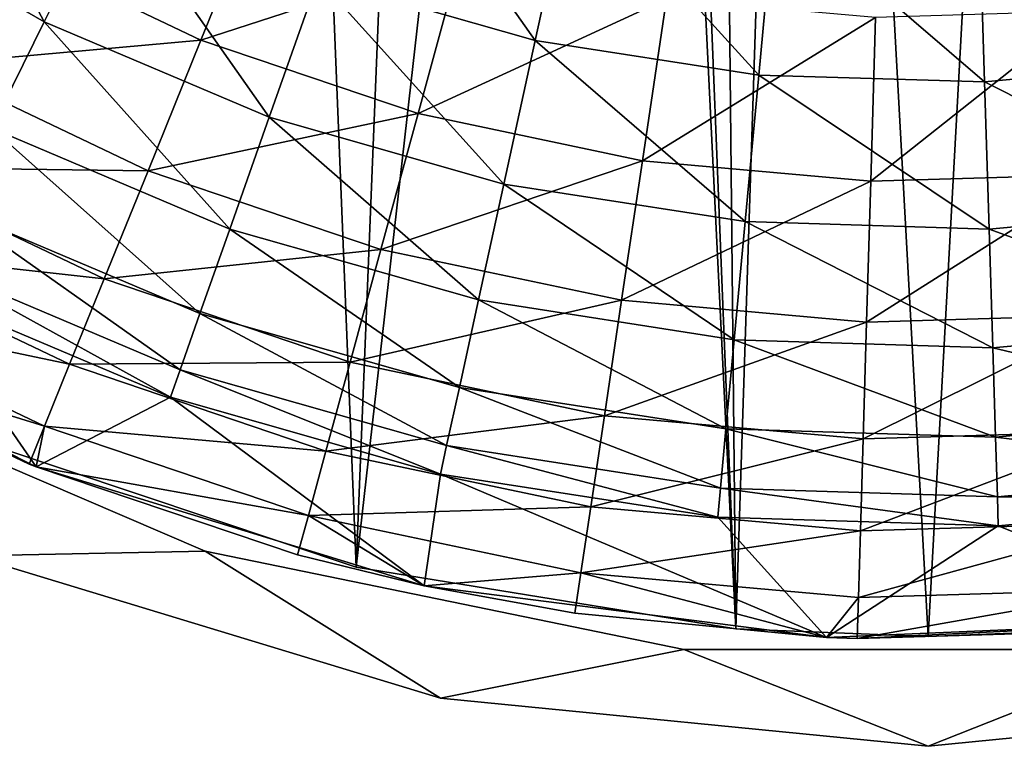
# Model space of a CAD drawing. Header units: millimetres. Extents: x 6 to 1278, y -44 to 44.
# Tile 165 of 209: x 1102 to 1120, y -44 to -32. Entities that reach past the tile are written whole.
import ezdxf

# ---------------------------------------------------------------- set-up
doc = ezdxf.new("R2010")
doc.units = ezdxf.units.MM
doc.header["$LTSCALE"] = 25.4
doc.layers.get('0').update_dxf_attribs({"true_color": 0xff5454})

# ---------------------------------------------------------------- blocks, each defined once
blk = doc.blocks.new('MORE-TONE-7816-7814.STL')
at = {"color": 250, "true_color": 0x262626}
mesh = blk.add_polyface(dxfattribs=at)
corners = [(1074.896, 8.672), (1074.896, -8.672), (1074.042, 0), (1076.038, 6.504), (1077.426, 17.01), (1075.598, -2.175), (1078.216, 14.917), (1081.534, 24.695), (1082.043, 22.719), (1087.062, 31.431), (1087.363, 29.591), (1093.797, 36.959), (1093.956, 35.252), (1101.482, 41.066), (1101.555, 39.469), (1109.821, 43.596), (1109.847, 42.071), (1118.492, 44.45), (1118.492, 42.95), (1127.164, 43.596), (1127.138, 42.071), (1135.43, 39.469), (1135.503, 41.066), (1143.028, 35.252), (1143.188, 36.959), (1149.622, 29.591), (1149.923, 31.431), (1154.942, 22.719), (1155.451, 24.695), (1158.769, 14.917), (1159.559, 17.01), (1160.947, 6.504), (1162.088, 8.672), (1161.387, -2.175), (1077.426, -17.01), (1076.913, -10.766), (1079.932, -18.915), (1081.534, -24.695), (1084.529, -26.29), (1087.062, -31.431), (1090.516, -32.589), (1093.797, -36.959), (1097.649, -37.553), (1101.482, -41.066), (1105.635, -40.98), (1109.821, -43.596), (1114.147, -42.73), (1118.492, -44.45), (1122.838, -42.73), (1127.164, -43.596), (1131.35, -40.98), (1135.503, -41.066), (1139.336, -37.553), (1143.188, -36.959), (1146.469, -32.589), (1149.923, -31.431), (1152.456, -26.29), (1155.451, -24.695), (1157.053, -18.915), (1159.559, -17.01), (1160.071, -10.766), (1162.088, -8.672), (1162.942, 0)]
mesh.append_faces([[corners[k] for k in face] for face in [(0, 1, 2), (61, 32, 62)]], dxfattribs={"vtx0": -1, "color": 250})
mesh.append_faces([[corners[k] for k in face] for face in [(3, 4, 6), (6, 7, 8), (8, 9, 10), (10, 11, 12), (12, 13, 14), (14, 15, 16), (16, 17, 18), (18, 19, 20), (20, 19, 21), (21, 22, 23), (23, 24, 25), (25, 26, 27), (27, 28, 29), (29, 30, 31), (31, 32, 33), (34, 36, 37), (37, 38, 39), (39, 40, 41), (41, 42, 43), (43, 44, 45), (45, 46, 47), (47, 48, 49), (49, 50, 51), (51, 52, 53), (53, 54, 55), (55, 56, 57), (57, 58, 59), (59, 60, 61)]], dxfattribs={"vtx0": -1, "vtx1": -1, "color": 250})
mesh.append_faces([[corners[k] for k in face] for face in [(1, 0, 3), (61, 33, 32)]], dxfattribs={"vtx0": -1, "vtx1": -1, "vtx2": -1, "color": 250})
mesh.append_faces([[corners[k] for k in face] for face in [(3, 0, 4), (1, 3, 5), (6, 4, 7), (8, 7, 9), (10, 9, 11), (12, 11, 13), (14, 13, 15), (16, 15, 17), (18, 17, 19), (21, 19, 22), (23, 22, 24), (25, 24, 26), (27, 26, 28), (29, 28, 30), (31, 30, 32), (5, 34, 1), (34, 5, 35), (34, 35, 36), (37, 36, 38), (39, 38, 40), (41, 40, 42), (43, 42, 44), (45, 44, 46), (47, 46, 48), (49, 48, 50), (51, 50, 52), (53, 52, 54), (55, 54, 56), (57, 56, 58), (59, 58, 60), (61, 60, 33)]], dxfattribs={"vtx0": -1, "vtx2": -1, "color": 250})
mesh = blk.add_polyface(dxfattribs=at)
corners = [(1074.896, -8.672, 138), (1074.896, 8.672, 138), (1074.042, 0, 138), (1075.598, -2.175, 138), (1077.426, -17.01, 138), (1076.913, -10.766, 138), (1079.932, -18.915, 138), (1081.534, -24.695, 138), (1084.529, -26.29, 138), (1087.062, -31.431, 138), (1090.516, -32.589, 138), (1093.797, -36.959, 138), (1097.649, -37.553, 138), (1101.482, -41.066, 138), (1105.635, -40.98, 138), (1109.821, -43.596, 138), (1114.147, -42.73, 138), (1118.492, -44.45, 138), (1122.838, -42.73, 138), (1127.164, -43.596, 138), (1131.35, -40.98, 138), (1135.503, -41.066, 138), (1139.336, -37.553, 138), (1143.188, -36.959, 138), (1146.469, -32.589, 138), (1149.923, -31.431, 138), (1152.456, -26.29, 138), (1155.451, -24.695, 138), (1157.053, -18.915, 138), (1159.559, -17.01, 138), (1160.071, -10.766, 138), (1162.088, -8.672, 138), (1161.387, -2.175, 138), (1076.038, 6.504, 138), (1077.426, 17.01, 138), (1078.216, 14.917, 138), (1081.534, 24.695, 138), (1082.043, 22.719, 138), (1087.062, 31.431, 138), (1087.363, 29.591, 138), (1093.797, 36.959, 138), (1093.956, 35.252, 138), (1101.482, 41.066, 138), (1101.555, 39.469, 138), (1109.821, 43.596, 138), (1109.847, 42.071, 138), (1118.492, 44.45, 138), (1118.492, 42.95, 138), (1127.138, 42.071, 138), (1127.164, 43.596, 138), (1135.43, 39.469, 138), (1135.503, 41.066, 138), (1143.028, 35.252, 138), (1143.188, 36.959, 138), (1149.622, 29.591, 138), (1149.923, 31.431, 138), (1154.942, 22.719, 138), (1155.451, 24.695, 138), (1158.769, 14.917, 138), (1159.559, 17.01, 138), (1160.947, 6.504, 138), (1162.088, 8.672, 138), (1162.942, 0, 138)]
mesh.append_faces([[corners[k] for k in face] for face in [(0, 1, 2), (61, 31, 62)]], dxfattribs={"vtx0": -1, "color": 250})
mesh.append_faces([[corners[k] for k in face] for face in [(3, 4, 5), (5, 4, 6), (6, 7, 8), (8, 9, 10), (10, 11, 12), (12, 13, 14), (14, 15, 16), (16, 17, 18), (18, 19, 20), (20, 21, 22), (22, 23, 24), (24, 25, 26), (26, 27, 28), (28, 29, 30), (30, 31, 32), (1, 33, 34), (33, 1, 3), (34, 35, 36), (36, 37, 38), (38, 39, 40), (40, 41, 42), (42, 43, 44), (44, 45, 46), (46, 48, 49), (49, 50, 51), (51, 52, 53), (53, 54, 55), (55, 56, 57), (57, 58, 59), (59, 60, 61)]], dxfattribs={"vtx0": -1, "vtx1": -1, "color": 250})
mesh.append_faces([[corners[k] for k in face] for face in [(1, 0, 3), (61, 32, 31)]], dxfattribs={"vtx0": -1, "vtx1": -1, "vtx2": -1, "color": 250})
mesh.append_faces([[corners[k] for k in face] for face in [(3, 0, 4), (6, 4, 7), (8, 7, 9), (10, 9, 11), (12, 11, 13), (14, 13, 15), (16, 15, 17), (18, 17, 19), (20, 19, 21), (22, 21, 23), (24, 23, 25), (26, 25, 27), (28, 27, 29), (30, 29, 31), (34, 33, 35), (36, 35, 37), (38, 37, 39), (40, 39, 41), (42, 41, 43), (44, 43, 45), (46, 45, 47), (46, 47, 48), (49, 48, 50), (51, 50, 52), (53, 52, 54), (55, 54, 56), (57, 56, 58), (59, 58, 60), (61, 60, 32)]], dxfattribs={"vtx0": -1, "vtx2": -1, "color": 250})
at = {"color": 42, "true_color": 0xc48e19}
mesh = blk.add_polyface(dxfattribs=at)
corners = [(1076.553, 7.191), (1076.553, -7.191), (1075.941, 0), (1078.371, 14.176), (1077.942, 0), (1078.25, 4.983), (1079.167, 9.891), (1081.344, 20.752), (1080.681, 14.648), (1082.767, 19.184), (1085.386, 26.732), (1085.396, 23.429), (1090.38, 31.942), (1088.526, 27.318), (1092.11, 30.794), (1096.182, 36.234), (1096.094, 33.803), (1100.418, 36.299), (1102.627, 39.483), (1105.015, 38.245), (1109.528, 41.596), (1109.817, 39.611), (1116.686, 42.513), (1114.751, 40.377), (1119.741, 40.531), (1123.897, 42.207), (1124.712, 40.07), (1130.952, 40.686), (1129.589, 39.002), (1134.298, 37.343), (1137.649, 37.995), (1138.767, 35.117), (1143.795, 34.211), (1142.929, 32.36), (1146.721, 29.111), (1149.213, 29.443), (1150.084, 25.422), (1153.747, 23.828), (1152.969, 21.347), (1155.331, 16.948), (1157.267, 17.527), (1157.134, 12.293), (1158.352, 7.451), (1159.671, 10.722), (1158.965, 2.496), (1158.965, -2.496), (1078.371, -14.176), (1078.25, -4.983), (1079.167, -9.891), (1081.344, -20.752), (1080.681, -14.648), (1082.767, -19.184), (1085.386, -26.732), (1085.396, -23.429), (1090.38, -31.942), (1088.526, -27.318), (1092.11, -30.794), (1096.182, -36.234), (1096.094, -33.803), (1100.418, -36.299), (1102.627, -39.483), (1105.015, -38.245), (1109.528, -41.596), (1109.817, -39.611), (1116.686, -42.513), (1114.751, -40.377), (1119.741, -40.531), (1123.897, -42.207), (1124.712, -40.07), (1130.952, -40.686), (1129.589, -39.002), (1134.298, -37.343), (1137.649, -37.995), (1138.767, -35.117), (1143.795, -34.211), (1142.929, -32.36), (1146.721, -29.111), (1149.213, -29.443), (1150.084, -25.422), (1153.747, -23.828), (1152.969, -21.347), (1155.331, -16.948), (1157.267, -17.527), (1157.134, -12.293), (1158.352, -7.451), (1159.671, -10.722), (1160.891, 3.609), (1160.891, -3.609)]
mesh.append_faces([[corners[k] for k in face] for face in [(0, 1, 2), (85, 86, 87)]], dxfattribs={"vtx0": -1, "color": 42})
mesh.append_faces([[corners[k] for k in face] for face in [(4, 3, 5), (5, 3, 6), (6, 7, 8), (8, 7, 9), (9, 10, 11), (11, 12, 13), (13, 12, 14), (14, 15, 16), (16, 15, 17), (17, 18, 19), (19, 20, 21), (21, 22, 23), (23, 22, 24), (24, 25, 26), (26, 27, 28), (28, 27, 29), (29, 30, 31), (31, 32, 33), (33, 32, 34), (34, 35, 36), (36, 37, 38), (38, 37, 39), (39, 40, 41), (41, 40, 42), (42, 43, 44), (44, 43, 45), (46, 48, 49), (49, 51, 52), (52, 53, 54), (54, 56, 57), (57, 59, 60), (60, 61, 62), (62, 63, 64), (64, 66, 67), (67, 68, 69), (69, 71, 72), (72, 73, 74), (74, 76, 77), (77, 78, 79), (79, 81, 82), (82, 84, 85)]], dxfattribs={"vtx0": -1, "vtx1": -1, "color": 42})
mesh.append_faces([[corners[k] for k in face] for face in [(1, 3, 4), (85, 45, 43)]], dxfattribs={"vtx0": -1, "vtx1": -1, "vtx2": -1, "color": 42})
mesh.append_faces([[corners[k] for k in face] for face in [(1, 0, 3), (6, 3, 7), (9, 7, 10), (11, 10, 12), (14, 12, 15), (17, 15, 18), (19, 18, 20), (21, 20, 22), (24, 22, 25), (26, 25, 27), (29, 27, 30), (31, 30, 32), (34, 32, 35), (36, 35, 37), (39, 37, 40), (42, 40, 43), (4, 46, 1), (46, 4, 47), (46, 47, 48), (49, 48, 50), (49, 50, 51), (52, 51, 53), (54, 53, 55), (54, 55, 56), (57, 56, 58), (57, 58, 59), (60, 59, 61), (62, 61, 63), (64, 63, 65), (64, 65, 66), (67, 66, 68), (69, 68, 70), (69, 70, 71), (72, 71, 73), (74, 73, 75), (74, 75, 76), (77, 76, 78), (79, 78, 80), (79, 80, 81), (82, 81, 83), (82, 83, 84), (85, 84, 45), (85, 43, 86)]], dxfattribs={"vtx0": -1, "vtx2": -1, "color": 42})
at = {"color": 250, "true_color": 0x262626}
mesh = blk.add_polyface(dxfattribs=at)
corners = [(1076.851, -8.501, 136), (1076.302, 5.123, 136), (1076.027, -1.711, 136), (1077.67, 11.824, 136), (1078.754, -15.071, 136), (1080.096, 18.219, 136), (1081.686, -21.25, 136), (1083.516, 24.143, 136), (1085.572, -26.879, 136), (1087.841, 29.441, 136), (1090.31, -31.812, 136), (1092.961, 33.976, 136), (1095.778, -35.921, 136), (1098.742, 37.632, 136), (1101.834, -39.099, 136), (1105.034, 40.313, 136), (1108.321, -41.265, 136), (1111.675, 41.95, 136), (1112.992, 0, 136), (1115.073, -42.362, 136), (1113.441, -1.675, 136), (1114.667, -2.901, 136), (1116.342, -3.35, 136), (1118.492, -42.5, 136), (1120.642, -3.35, 136), (1121.912, -42.362, 136), (1122.317, -2.901, 136), (1128.663, -41.265, 136), (1123.544, -1.675, 136), (1123.992, 0, 136), (1125.31, 41.95, 136), (1131.951, 40.313, 136), (1135.151, -39.099, 136), (1138.243, 37.632, 136), (1141.207, -35.921, 136), (1144.024, 33.976, 136), (1146.675, -31.812, 136), (1149.143, 29.441, 136), (1151.413, -26.879, 136), (1153.469, 24.143, 136), (1155.298, -21.25, 136), (1156.889, 18.219, 136), (1158.231, -15.071, 136), (1159.314, 11.824, 136), (1160.133, -8.501, 136), (1160.682, 5.123, 136), (1160.958, -1.711, 136), (1118.492, 42.5, 136), (1113.441, 1.675, 136), (1114.667, 2.901, 136), (1116.342, 3.35, 136), (1120.642, 3.35, 136), (1122.317, 2.901, 136), (1123.544, 1.675, 136)]
mesh.append_faces([[corners[k] for k in face] for face in [(0, 1, 2), (45, 44, 46)]], dxfattribs={"vtx0": -1, "color": 250})
mesh.append_faces([[corners[k] for k in face] for face in [(1, 0, 3), (3, 4, 5), (5, 6, 7), (7, 8, 9), (9, 10, 11), (11, 12, 13), (13, 14, 15), (15, 16, 17), (18, 19, 20), (20, 19, 21), (21, 19, 22), (22, 23, 24), (24, 25, 26), (26, 27, 28), (28, 27, 29), (30, 27, 31), (31, 32, 33), (33, 34, 35), (35, 36, 37), (37, 38, 39), (39, 40, 41), (41, 42, 43), (43, 44, 45), (47, 51, 30)]], dxfattribs={"vtx0": -1, "vtx1": -1, "color": 250})
mesh.append_faces([[corners[k] for k in face] for face in [(17, 16, 18), (29, 27, 30)]], dxfattribs={"vtx0": -1, "vtx1": -1, "vtx2": -1, "color": 250})
mesh.append_faces([[corners[k] for k in face] for face in [(3, 0, 4), (5, 4, 6), (7, 6, 8), (9, 8, 10), (11, 10, 12), (13, 12, 14), (15, 14, 16), (18, 16, 19), (22, 19, 23), (24, 23, 25), (26, 25, 27), (31, 27, 32), (33, 32, 34), (35, 34, 36), (37, 36, 38), (39, 38, 40), (41, 40, 42), (43, 42, 44), (18, 47, 17), (47, 18, 48), (47, 48, 49), (47, 49, 50), (47, 50, 51), (30, 51, 52), (30, 52, 53), (30, 53, 29)]], dxfattribs={"vtx0": -1, "vtx2": -1, "color": 250})
mesh = blk.add_polyface(dxfattribs=at)
corners = [(1118.492, 42.5, 135), (1112.992, 0, 135), (1111.675, 41.95, 135), (1113.441, 1.675, 135), (1114.667, 2.901, 135), (1116.342, 3.35, 135), (1120.642, 3.35, 135), (1125.31, 41.95, 135), (1122.317, 2.901, 135), (1123.544, 1.675, 135), (1123.992, 0, 135), (1076.302, 5.123, 135), (1076.851, -8.501, 135), (1076.027, -1.711, 135), (1077.67, 11.824, 135), (1078.754, -15.071, 135), (1080.096, 18.219, 135), (1081.686, -21.25, 135), (1083.516, 24.143, 135), (1085.572, -26.879, 135), (1087.841, 29.441, 135), (1090.31, -31.812, 135), (1092.961, 33.976, 135), (1095.778, -35.921, 135), (1098.742, 37.632, 135), (1101.834, -39.099, 135), (1105.034, 40.313, 135), (1108.321, -41.265, 135), (1115.073, -42.362, 135), (1113.441, -1.675, 135), (1114.667, -2.901, 135), (1116.342, -3.35, 135), (1118.492, -42.5, 135), (1120.642, -3.35, 135), (1121.912, -42.362, 135), (1122.317, -2.901, 135), (1128.663, -41.265, 135), (1123.544, -1.675, 135), (1131.951, 40.313, 135), (1135.151, -39.099, 135), (1138.243, 37.632, 135), (1141.207, -35.921, 135), (1144.024, 33.976, 135), (1146.675, -31.812, 135), (1149.143, 29.441, 135), (1151.413, -26.879, 135), (1153.469, 24.143, 135), (1155.298, -21.25, 135), (1156.889, 18.219, 135), (1158.231, -15.071, 135), (1159.314, 11.824, 135), (1160.133, -8.501, 135), (1160.682, 5.123, 135), (1160.958, -1.711, 135)]
mesh.append_faces([[corners[k] for k in face] for face in [(11, 12, 13), (51, 52, 53)]], dxfattribs={"vtx0": -1, "color": 250})
mesh.append_faces([[corners[k] for k in face] for face in [(0, 1, 2), (1, 0, 3), (3, 0, 4), (4, 0, 5), (5, 0, 6), (6, 7, 8), (8, 7, 9), (9, 7, 10), (12, 14, 15), (15, 16, 17), (17, 18, 19), (19, 20, 21), (21, 22, 23), (23, 24, 25), (25, 26, 27), (27, 1, 28), (28, 31, 32), (32, 33, 34), (34, 35, 36), (36, 38, 39), (39, 40, 41), (41, 42, 43), (43, 44, 45), (45, 46, 47), (47, 48, 49), (49, 50, 51)]], dxfattribs={"vtx0": -1, "vtx1": -1, "color": 250})
mesh.append_faces([[corners[k] for k in face] for face in [(27, 2, 1), (36, 10, 7)]], dxfattribs={"vtx0": -1, "vtx1": -1, "vtx2": -1, "color": 250})
mesh.append_faces([[corners[k] for k in face] for face in [(6, 0, 7), (12, 11, 14), (15, 14, 16), (17, 16, 18), (19, 18, 20), (21, 20, 22), (23, 22, 24), (25, 24, 26), (27, 26, 2), (28, 1, 29), (28, 29, 30), (28, 30, 31), (32, 31, 33), (34, 33, 35), (36, 35, 37), (36, 37, 10), (36, 7, 38), (39, 38, 40), (41, 40, 42), (43, 42, 44), (45, 44, 46), (47, 46, 48), (49, 48, 50), (51, 50, 52)]], dxfattribs={"vtx0": -1, "vtx2": -1, "color": 250})
at = {"color": 42, "true_color": 0xc48e19}
mesh = blk.add_polyface(dxfattribs=at)
corners = [(1100.455, -27.221, 29.607), (1102.771, -31.572, 24.012), (1099.011, -29.401, 24.012), (1103.937, -29.231, 29.607)]
mesh.append_faces([[corners[k] for k in face] for face in [(0, 1, 2), (1, 0, 3)]], dxfattribs={"vtx0": -1, "color": 42})
mesh = blk.add_polyface(dxfattribs=at)
corners = [(1106.652, -29.196, 36.054), (1101.875, -30.142, 31.058), (1105.557, -31.896, 31.058), (1103.282, -27.591, 36.054)]
mesh.append_faces([[corners[k] for k in face] for face in [(0, 1, 2), (1, 0, 3)]], dxfattribs={"vtx0": -1, "color": 42})
mesh = blk.add_polyface(dxfattribs=at)
corners = [(1108.669, -27.877, 34.951), (1111.506, -31.899, 29.607), (1107.64, -30.798, 29.607), (1112.169, -28.872, 34.951)]
mesh.append_faces([[corners[k] for k in face] for face in [(0, 1, 2), (1, 0, 3)]], dxfattribs={"vtx0": -1, "color": 42})
mesh = blk.add_polyface(dxfattribs=at)
corners = [(1112.169, -28.872, 34.951), (1115.479, -32.515, 29.607), (1111.506, -31.899, 29.607), (1115.765, -29.431, 34.951)]
mesh.append_faces([[corners[k] for k in face] for face in [(0, 1, 2), (1, 0, 3)]], dxfattribs={"vtx0": -1, "color": 42})
mesh = blk.add_polyface(dxfattribs=at)
corners = [(1103.937, -29.231, 29.607), (1106.771, -33.264, 24.012), (1102.771, -31.572, 24.012), (1107.64, -30.798, 29.607)]
mesh.append_faces([[corners[k] for k in face] for face in [(0, 1, 2), (1, 0, 3)]], dxfattribs={"vtx0": -1, "color": 42})
mesh = blk.add_polyface(dxfattribs=at)
corners = [(1110.188, -30.391, 36.054), (1105.557, -31.896, 31.058), (1109.42, -33.202, 31.058), (1106.652, -29.196, 36.054)]
mesh.append_faces([[corners[k] for k in face] for face in [(0, 1, 2), (1, 0, 3)]], dxfattribs={"vtx0": -1, "color": 42})
mesh = blk.add_polyface(dxfattribs=at)
corners = [(1119.403, -29.543, 34.951), (1123.501, -32.268, 29.607), (1119.498, -32.639, 29.607), (1123.026, -29.207, 34.951)]
mesh.append_faces([[corners[k] for k in face] for face in [(0, 1, 2), (1, 0, 3)]], dxfattribs={"vtx0": -1, "color": 42})
mesh = blk.add_polyface(dxfattribs=at)
corners = [(1099.011, -29.401, 24.012), (1101.83, -33.462, 18.207), (1097.845, -31.161, 18.207), (1102.771, -31.572, 24.012)]
mesh.append_faces([[corners[k] for k in face] for face in [(0, 1, 2), (1, 0, 3)]], dxfattribs={"vtx0": -1, "color": 42})
mesh = blk.add_polyface(dxfattribs=at)
corners = [(1115.765, -29.431, 34.951), (1119.498, -32.639, 29.607), (1115.479, -32.515, 29.607), (1119.403, -29.543, 34.951)]
mesh.append_faces([[corners[k] for k in face] for face in [(0, 1, 2), (1, 0, 3)]], dxfattribs={"vtx0": -1, "color": 42})
mesh = blk.add_polyface(dxfattribs=at)
corners = [(1105.557, -31.896, 31.058), (1100.666, -32.335, 25.844), (1104.616, -34.216, 25.844), (1101.875, -30.142, 31.058)]
mesh.append_faces([[corners[k] for k in face] for face in [(0, 1, 2), (1, 0, 3)]], dxfattribs={"vtx0": -1, "color": 42})
mesh = blk.add_polyface(dxfattribs=at)
corners = [(1113.841, -31.16, 36.054), (1109.42, -33.202, 31.058), (1113.41, -34.042, 31.058), (1110.188, -30.391, 36.054)]
mesh.append_faces([[corners[k] for k in face] for face in [(0, 1, 2), (1, 0, 3)]], dxfattribs={"vtx0": -1, "color": 42})
mesh = blk.add_polyface(dxfattribs=at)
corners = [(1107.64, -30.798, 29.607), (1110.947, -34.453, 24.012), (1106.771, -33.264, 24.012), (1111.506, -31.899, 29.607)]
mesh.append_faces([[corners[k] for k in face] for face in [(0, 1, 2), (1, 0, 3)]], dxfattribs={"vtx0": -1, "color": 42})
mesh = blk.add_polyface(dxfattribs=at)
corners = [(1117.559, -31.492, 36.054), (1113.41, -34.042, 31.058), (1117.472, -34.404, 31.058), (1113.841, -31.16, 36.054)]
mesh.append_faces([[corners[k] for k in face] for face in [(0, 1, 2), (1, 0, 3)]], dxfattribs={"vtx0": -1, "color": 42})
mesh = blk.add_polyface(dxfattribs=at)
corners = [(1121.29, -31.381, 36.054), (1117.472, -34.404, 31.058), (1121.549, -34.284, 31.058), (1117.559, -31.492, 36.054)]
mesh.append_faces([[corners[k] for k in face] for face in [(0, 1, 2), (1, 0, 3)]], dxfattribs={"vtx0": -1, "color": 42})
mesh = blk.add_polyface(dxfattribs=at)
corners = [(1102.771, -31.572, 24.012), (1106.069, -35.256, 18.207), (1101.83, -33.462, 18.207), (1106.771, -33.264, 24.012)]
mesh.append_faces([[corners[k] for k in face] for face in [(0, 1, 2), (1, 0, 3)]], dxfattribs={"vtx0": -1, "color": 42})
mesh = blk.add_polyface(dxfattribs=at)
corners = [(1109.42, -33.202, 31.058), (1104.616, -34.216, 25.844), (1108.76, -35.617, 25.844), (1105.557, -31.896, 31.058)]
mesh.append_faces([[corners[k] for k in face] for face in [(0, 1, 2), (1, 0, 3)]], dxfattribs={"vtx0": -1, "color": 42})
mesh = blk.add_polyface(dxfattribs=at)
corners = [(1111.506, -31.899, 29.607), (1115.238, -35.119, 24.012), (1110.947, -34.453, 24.012), (1115.479, -32.515, 29.607)]
mesh.append_faces([[corners[k] for k in face] for face in [(0, 1, 2), (1, 0, 3)]], dxfattribs={"vtx0": -1, "color": 42})
mesh = blk.add_polyface(dxfattribs=at)
corners = [(1104.616, -34.216, 25.844), (1099.663, -34.154, 20.446), (1103.835, -36.141, 20.446), (1100.666, -32.335, 25.844)]
mesh.append_faces([[corners[k] for k in face] for face in [(0, 1, 2), (1, 0, 3)]], dxfattribs={"vtx0": -1, "color": 42})
mesh = blk.add_polyface(dxfattribs=at)
corners = [(1119.498, -32.639, 29.607), (1123.902, -34.852, 24.012), (1119.578, -35.253, 24.012), (1123.501, -32.268, 29.607)]
mesh.append_faces([[corners[k] for k in face] for face in [(0, 1, 2), (1, 0, 3)]], dxfattribs={"vtx0": -1, "color": 42})
mesh = blk.add_polyface(dxfattribs=at)
corners = [(1115.479, -32.515, 29.607), (1119.578, -35.253, 24.012), (1115.238, -35.119, 24.012), (1119.498, -32.639, 29.607)]
mesh.append_faces([[corners[k] for k in face] for face in [(0, 1, 2), (1, 0, 3)]], dxfattribs={"vtx0": -1, "color": 42})
mesh = blk.add_polyface(dxfattribs=at)
corners = [(1106.771, -33.264, 24.012), (1110.495, -36.515, 18.207), (1106.069, -35.256, 18.207), (1110.947, -34.453, 24.012)]
mesh.append_faces([[corners[k] for k in face] for face in [(0, 1, 2), (1, 0, 3)]], dxfattribs={"vtx0": -1, "color": 42})
mesh = blk.add_polyface(dxfattribs=at)
corners = [(1113.41, -34.042, 31.058), (1108.76, -35.617, 25.844), (1113.041, -36.518, 25.844), (1109.42, -33.202, 31.058)]
mesh.append_faces([[corners[k] for k in face] for face in [(0, 1, 2), (1, 0, 3)]], dxfattribs={"vtx0": -1, "color": 42})
mesh = blk.add_polyface(dxfattribs=at)
corners = [(1101.83, -33.462, 18.207), (1105.54, -36.757, 12.239), (1101.121, -34.886, 12.239), (1106.069, -35.256, 18.207)]
mesh.append_faces([[corners[k] for k in face] for face in [(0, 1, 2), (1, 0, 3)]], dxfattribs={"vtx0": -1, "color": 42})
mesh = blk.add_polyface(dxfattribs=at)
corners = [(1103.835, -36.141, 20.446), (1098.873, -35.587, 14.899), (1103.22, -37.658, 14.899), (1099.663, -34.154, 20.446)]
mesh.append_faces([[corners[k] for k in face] for face in [(0, 1, 2), (1, 0, 3)]], dxfattribs={"vtx0": -1, "color": 42})
mesh = blk.add_polyface(dxfattribs=at)
corners = [(1117.472, -34.404, 31.058), (1113.041, -36.518, 25.844), (1117.398, -36.907, 25.844), (1113.41, -34.042, 31.058)]
mesh.append_faces([[corners[k] for k in face] for face in [(0, 1, 2), (1, 0, 3)]], dxfattribs={"vtx0": -1, "color": 42})
mesh = blk.add_polyface(dxfattribs=at)
corners = [(1108.76, -35.617, 25.844), (1103.835, -36.141, 20.446), (1108.213, -37.621, 20.446), (1104.616, -34.216, 25.844)]
mesh.append_faces([[corners[k] for k in face] for face in [(0, 1, 2), (1, 0, 3)]], dxfattribs={"vtx0": -1, "color": 42})
mesh = blk.add_polyface(dxfattribs=at)
corners = [(1121.549, -34.284, 31.058), (1117.398, -36.907, 25.844), (1121.771, -36.777, 25.844), (1117.472, -34.404, 31.058)]
mesh.append_faces([[corners[k] for k in face] for face in [(0, 1, 2), (1, 0, 3)]], dxfattribs={"vtx0": -1, "color": 42})
mesh = blk.add_polyface(dxfattribs=at)
corners = [(1110.947, -34.453, 24.012), (1115.043, -37.221, 18.207), (1110.495, -36.515, 18.207), (1115.238, -35.119, 24.012)]
mesh.append_faces([[corners[k] for k in face] for face in [(0, 1, 2), (1, 0, 3)]], dxfattribs={"vtx0": -1, "color": 42})
mesh = blk.add_polyface(dxfattribs=at)
corners = [(1119.578, -35.253, 24.012), (1124.226, -36.938, 18.207), (1119.644, -37.363, 18.207), (1123.902, -34.852, 24.012)]
mesh.append_faces([[corners[k] for k in face] for face in [(0, 1, 2), (1, 0, 3)]], dxfattribs={"vtx0": -1, "color": 42})
mesh = blk.add_polyface(dxfattribs=at)
corners = [(1101.121, -34.886, 12.239), (1105.188, -37.756, 6.155), (1100.649, -35.835, 6.155), (1105.54, -36.757, 12.239)]
mesh.append_faces([[corners[k] for k in face] for face in [(0, 1, 2), (1, 0, 3)]], dxfattribs={"vtx0": -1, "color": 42})
mesh = blk.add_polyface(dxfattribs=at)
corners = [(1115.238, -35.119, 24.012), (1119.644, -37.363, 18.207), (1115.043, -37.221, 18.207), (1119.578, -35.253, 24.012)]
mesh.append_faces([[corners[k] for k in face] for face in [(0, 1, 2), (1, 0, 3)]], dxfattribs={"vtx0": -1, "color": 42})
mesh = blk.add_polyface(dxfattribs=at)
corners = [(1106.069, -35.256, 18.207), (1110.155, -38.07, 12.239), (1105.54, -36.757, 12.239), (1110.495, -36.515, 18.207)]
mesh.append_faces([[corners[k] for k in face] for face in [(0, 1, 2), (1, 0, 3)]], dxfattribs={"vtx0": -1, "color": 42})
mesh = blk.add_polyface(dxfattribs=at)
corners = [(1103.22, -37.658, 14.899), (1098.3, -36.626, 9.238), (1102.774, -38.757, 9.238), (1098.873, -35.587, 14.899)]
mesh.append_faces([[corners[k] for k in face] for face in [(0, 1, 2), (1, 0, 3)]], dxfattribs={"vtx0": -1, "color": 42})
mesh = blk.add_polyface(dxfattribs=at)
corners = [(1113.041, -36.518, 25.844), (1108.213, -37.621, 20.446), (1112.734, -38.573, 20.446), (1108.76, -35.617, 25.844)]
mesh.append_faces([[corners[k] for k in face] for face in [(0, 1, 2), (1, 0, 3)]], dxfattribs={"vtx0": -1, "color": 42})
mesh = blk.add_polyface(dxfattribs=at)
corners = [(1100.649, -35.835, 6.155), (1105.015, -38.245), (1100.418, -36.299), (1105.188, -37.756, 6.155)]
mesh.append_faces([[corners[k] for k in face] for face in [(0, 1, 2), (1, 0, 3)]], dxfattribs={"vtx0": -1, "color": 42})
mesh = blk.add_polyface(dxfattribs=at)
corners = [(1102.5, -39.432, 3.5), (1096.182, -36.234), (1102.627, -39.483)]
mesh.append_faces([[corners[k] for k in face] for face in [(0, 1, 2)]], dxfattribs={"color": 42})
mesh = blk.add_polyface(dxfattribs=at)
corners = [(1097.949, -37.264, 3.5), (1096.182, -36.234), (1102.5, -39.432, 3.5)]
mesh.append_faces([[corners[k] for k in face] for face in [(0, 1, 2)]], dxfattribs={"color": 42})
mesh = blk.add_polyface(dxfattribs=at)
corners = [(1108.213, -37.621, 20.446), (1103.22, -37.658, 14.899), (1107.781, -39.2, 14.899), (1103.835, -36.141, 20.446)]
mesh.append_faces([[corners[k] for k in face] for face in [(0, 1, 2), (1, 0, 3)]], dxfattribs={"vtx0": -1, "color": 42})
mesh = blk.add_polyface(dxfattribs=at)
corners = [(1110.495, -36.515, 18.207), (1114.896, -38.806, 12.239), (1110.155, -38.07, 12.239), (1115.043, -37.221, 18.207)]
mesh.append_faces([[corners[k] for k in face] for face in [(0, 1, 2), (1, 0, 3)]], dxfattribs={"vtx0": -1, "color": 42})
mesh = blk.add_polyface(dxfattribs=at)
corners = [(1117.398, -36.907, 25.844), (1112.734, -38.573, 20.446), (1117.337, -38.983, 20.446), (1113.041, -36.518, 25.844)]
mesh.append_faces([[corners[k] for k in face] for face in [(0, 1, 2), (1, 0, 3)]], dxfattribs={"vtx0": -1, "color": 42})
mesh = blk.add_polyface(dxfattribs=at)
corners = [(1102.774, -38.757, 9.238), (1097.949, -37.264, 3.5), (1102.5, -39.432, 3.5), (1098.3, -36.626, 9.238)]
mesh.append_faces([[corners[k] for k in face] for face in [(0, 1, 2), (1, 0, 3)]], dxfattribs={"vtx0": -1, "color": 42})
mesh = blk.add_polyface(dxfattribs=at)
corners = [(1105.54, -36.757, 12.239), (1109.928, -39.104, 6.155), (1105.188, -37.756, 6.155), (1110.155, -38.07, 12.239)]
mesh.append_faces([[corners[k] for k in face] for face in [(0, 1, 2), (1, 0, 3)]], dxfattribs={"vtx0": -1, "color": 42})
mesh = blk.add_polyface(dxfattribs=at)
corners = [(1121.771, -36.777, 25.844), (1117.337, -38.983, 20.446), (1121.955, -38.846, 20.446), (1117.398, -36.907, 25.844)]
mesh.append_faces([[corners[k] for k in face] for face in [(0, 1, 2), (1, 0, 3)]], dxfattribs={"vtx0": -1, "color": 42})
mesh = blk.add_polyface(dxfattribs=at)
corners = [(1119.644, -37.363, 18.207), (1124.47, -38.511, 12.239), (1119.693, -38.954, 12.239), (1124.226, -36.938, 18.207)]
mesh.append_faces([[corners[k] for k in face] for face in [(0, 1, 2), (1, 0, 3)]], dxfattribs={"vtx0": -1, "color": 42})
mesh = blk.add_polyface(dxfattribs=at)
corners = [(1115.043, -37.221, 18.207), (1119.693, -38.954, 12.239), (1114.896, -38.806, 12.239), (1119.644, -37.363, 18.207)]
mesh.append_faces([[corners[k] for k in face] for face in [(0, 1, 2), (1, 0, 3)]], dxfattribs={"vtx0": -1, "color": 42})
at = {"color": 250, "true_color": 0x262626}
mesh = blk.add_polyface(dxfattribs=at)
corners = [(1097.649, -37.553, 138), (1105.635, -40.98), (1097.649, -37.553), (1105.635, -40.98, 138)]
mesh.append_faces([[corners[k] for k in face] for face in [(0, 1, 2), (1, 0, 3)]], dxfattribs={"vtx0": -1, "color": 250})
at = {"color": 42, "true_color": 0xc48e19}
mesh = blk.add_polyface(dxfattribs=at)
corners = [(1107.781, -39.2, 14.899), (1102.774, -38.757, 9.238), (1107.468, -40.344, 9.238), (1103.22, -37.658, 14.899)]
mesh.append_faces([[corners[k] for k in face] for face in [(0, 1, 2), (1, 0, 3)]], dxfattribs={"vtx0": -1, "color": 42})
mesh = blk.add_polyface(dxfattribs=at)
corners = [(1112.734, -38.573, 20.446), (1107.781, -39.2, 14.899), (1112.492, -40.192, 14.899), (1108.213, -37.621, 20.446)]
mesh.append_faces([[corners[k] for k in face] for face in [(0, 1, 2), (1, 0, 3)]], dxfattribs={"vtx0": -1, "color": 42})
mesh = blk.add_polyface(dxfattribs=at)
corners = [(1105.188, -37.756, 6.155), (1109.817, -39.611), (1105.015, -38.245), (1109.928, -39.104, 6.155)]
mesh.append_faces([[corners[k] for k in face] for face in [(0, 1, 2), (1, 0, 3)]], dxfattribs={"vtx0": -1, "color": 42})
mesh = blk.add_polyface(dxfattribs=at)
corners = [(1110.155, -38.07, 12.239), (1114.799, -39.861, 6.155), (1109.928, -39.104, 6.155), (1114.896, -38.806, 12.239)]
mesh.append_faces([[corners[k] for k in face] for face in [(0, 1, 2), (1, 0, 3)]], dxfattribs={"vtx0": -1, "color": 42})
mesh = blk.add_polyface(dxfattribs=at)
corners = [(1119.693, -38.954, 12.239), (1124.633, -39.558, 6.155), (1119.725, -40.012, 6.155), (1124.47, -38.511, 12.239)]
mesh.append_faces([[corners[k] for k in face] for face in [(0, 1, 2), (1, 0, 3)]], dxfattribs={"vtx0": -1, "color": 42})
mesh = blk.add_polyface(dxfattribs=at)
corners = [(1117.337, -38.983, 20.446), (1112.492, -40.192, 14.899), (1117.288, -40.619, 14.899), (1112.734, -38.573, 20.446)]
mesh.append_faces([[corners[k] for k in face] for face in [(0, 1, 2), (1, 0, 3)]], dxfattribs={"vtx0": -1, "color": 42})
mesh = blk.add_polyface(dxfattribs=at)
corners = [(1102.774, -38.757, 9.238), (1102.5, -39.432, 3.5), (1102.627, -39.483, 3.5)]
mesh.append_faces([[corners[k] for k in face] for face in [(0, 1, 2)]], dxfattribs={"color": 42})
mesh = blk.add_polyface(dxfattribs=at)
corners = [(1102.774, -38.757, 9.238), (1102.627, -39.483, 3.5), (1107.468, -40.344, 9.238)]
mesh.append_faces([[corners[k] for k in face] for face in [(0, 1, 2)]], dxfattribs={"color": 42})
mesh = blk.add_polyface(dxfattribs=at)
corners = [(1114.896, -38.806, 12.239), (1119.725, -40.012, 6.155), (1114.799, -39.861, 6.155), (1119.693, -38.954, 12.239)]
mesh.append_faces([[corners[k] for k in face] for face in [(0, 1, 2), (1, 0, 3)]], dxfattribs={"vtx0": -1, "color": 42})
mesh = blk.add_polyface(dxfattribs=at)
corners = [(1121.955, -38.846, 20.446), (1117.288, -40.619, 14.899), (1122.101, -40.476, 14.899), (1117.337, -38.983, 20.446)]
mesh.append_faces([[corners[k] for k in face] for face in [(0, 1, 2), (1, 0, 3)]], dxfattribs={"vtx0": -1, "color": 42})
at = {"color": 250, "true_color": 0x262626}
mesh = blk.add_polyface(dxfattribs=at)
corners = [(1108.321, -41.265, 136), (1101.834, -39.099, 135), (1108.321, -41.265, 135), (1101.834, -39.099, 136)]
mesh.append_faces([[corners[k] for k in face] for face in [(0, 1, 2), (1, 0, 3)]], dxfattribs={"vtx0": -1, "color": 250})
at = {"color": 42, "true_color": 0xc48e19}
mesh = blk.add_polyface(dxfattribs=at)
corners = [(1112.492, -40.192, 14.899), (1107.468, -40.344, 9.238), (1112.317, -41.365, 9.238), (1107.781, -39.2, 14.899)]
mesh.append_faces([[corners[k] for k in face] for face in [(0, 1, 2), (1, 0, 3)]], dxfattribs={"vtx0": -1, "color": 42})
mesh = blk.add_polyface(dxfattribs=at)
corners = [(1109.928, -39.104, 6.155), (1114.751, -40.377), (1109.817, -39.611), (1114.799, -39.861, 6.155)]
mesh.append_faces([[corners[k] for k in face] for face in [(0, 1, 2), (1, 0, 3)]], dxfattribs={"vtx0": -1, "color": 42})
mesh = blk.add_polyface(dxfattribs=at)
corners = [(1102.5, -39.432, 3.5), (1102.627, -39.483), (1102.627, -39.483, 3.5)]
mesh.append_faces([[corners[k] for k in face] for face in [(0, 1, 2)]], dxfattribs={"color": 42})
mesh = blk.add_polyface(dxfattribs=at)
corners = [(1107.276, -41.047, 3.5), (1102.627, -39.483), (1109.528, -41.596)]
mesh.append_faces([[corners[k] for k in face] for face in [(0, 1, 2)]], dxfattribs={"color": 42})
mesh = blk.add_polyface(dxfattribs=at)
corners = [(1102.627, -39.483, 3.5), (1102.627, -39.483), (1107.276, -41.047, 3.5)]
mesh.append_faces([[corners[k] for k in face] for face in [(0, 1, 2)]], dxfattribs={"color": 42})
mesh = blk.add_polyface(dxfattribs=at)
corners = [(1107.468, -40.344, 9.238), (1102.627, -39.483, 3.5), (1107.276, -41.047, 3.5)]
mesh.append_faces([[corners[k] for k in face] for face in [(0, 1, 2)]], dxfattribs={"color": 42})
mesh = blk.add_polyface(dxfattribs=at)
corners = [(1119.725, -40.012, 6.155), (1124.712, -40.07), (1119.741, -40.531), (1124.633, -39.558, 6.155)]
mesh.append_faces([[corners[k] for k in face] for face in [(0, 1, 2), (1, 0, 3)]], dxfattribs={"vtx0": -1, "color": 42})
mesh = blk.add_polyface(dxfattribs=at)
corners = [(1114.799, -39.861, 6.155), (1119.741, -40.531), (1114.751, -40.377), (1119.725, -40.012, 6.155)]
mesh.append_faces([[corners[k] for k in face] for face in [(0, 1, 2), (1, 0, 3)]], dxfattribs={"vtx0": -1, "color": 42})
mesh = blk.add_polyface(dxfattribs=at)
corners = [(1117.288, -40.619, 14.899), (1112.317, -41.365, 9.238), (1117.253, -41.805, 9.238), (1112.492, -40.192, 14.899)]
mesh.append_faces([[corners[k] for k in face] for face in [(0, 1, 2), (1, 0, 3)]], dxfattribs={"vtx0": -1, "color": 42})
mesh = blk.add_polyface(dxfattribs=at)
corners = [(1107.468, -40.344, 9.238), (1107.276, -41.047, 3.5), (1109.528, -41.596, 3.5)]
mesh.append_faces([[corners[k] for k in face] for face in [(0, 1, 2)]], dxfattribs={"color": 42})
mesh = blk.add_polyface(dxfattribs=at)
corners = [(1107.468, -40.344, 9.238), (1109.528, -41.596, 3.5), (1112.317, -41.365, 9.238)]
mesh.append_faces([[corners[k] for k in face] for face in [(0, 1, 2)]], dxfattribs={"color": 42})
mesh = blk.add_polyface(dxfattribs=at)
corners = [(1122.101, -40.476, 14.899), (1117.253, -41.805, 9.238), (1122.206, -41.658, 9.238), (1117.288, -40.619, 14.899)]
mesh.append_faces([[corners[k] for k in face] for face in [(0, 1, 2), (1, 0, 3)]], dxfattribs={"vtx0": -1, "color": 42})
at = {"color": 250, "true_color": 0x262626}
mesh = blk.add_polyface(dxfattribs=at)
corners = [(1105.635, -40.98, 138), (1114.147, -42.73), (1105.635, -40.98), (1114.147, -42.73, 138)]
mesh.append_faces([[corners[k] for k in face] for face in [(0, 1, 2), (1, 0, 3)]], dxfattribs={"vtx0": -1, "color": 250})
mesh = blk.add_polyface(dxfattribs=at)
corners = [(1109.821, -43.596, 138), (1101.482, -41.066), (1109.821, -43.596), (1101.482, -41.066, 138)]
mesh.append_faces([[corners[k] for k in face] for face in [(0, 1, 2), (1, 0, 3)]], dxfattribs={"vtx0": -1, "color": 250})
at = {"color": 42, "true_color": 0xc48e19}
mesh = blk.add_polyface(dxfattribs=at)
corners = [(1107.276, -41.047, 3.5), (1109.528, -41.596), (1109.528, -41.596, 3.5)]
mesh.append_faces([[corners[k] for k in face] for face in [(0, 1, 2)]], dxfattribs={"color": 42})
at = {"color": 250, "true_color": 0x262626}
mesh = blk.add_polyface(dxfattribs=at)
corners = [(1115.073, -42.362, 136), (1108.321, -41.265, 135), (1115.073, -42.362, 135), (1108.321, -41.265, 136)]
mesh.append_faces([[corners[k] for k in face] for face in [(0, 1, 2), (1, 0, 3)]], dxfattribs={"vtx0": -1, "color": 250})
at = {"color": 42, "true_color": 0xc48e19}
mesh = blk.add_polyface(dxfattribs=at)
corners = [(1112.317, -41.365, 9.238), (1109.528, -41.596, 3.5), (1112.21, -42.085, 3.5)]
mesh.append_faces([[corners[k] for k in face] for face in [(0, 1, 2)]], dxfattribs={"color": 42})
mesh = blk.add_polyface(dxfattribs=at)
corners = [(1112.317, -41.365, 9.238), (1112.21, -42.085, 3.5), (1116.686, -42.513, 3.5)]
mesh.append_faces([[corners[k] for k in face] for face in [(0, 1, 2)]], dxfattribs={"color": 42})
mesh = blk.add_polyface(dxfattribs=at)
corners = [(1112.317, -41.365, 9.238), (1116.686, -42.513, 3.5), (1117.253, -41.805, 9.238)]
mesh.append_faces([[corners[k] for k in face] for face in [(0, 1, 2)]], dxfattribs={"color": 42})
mesh = blk.add_polyface(dxfattribs=at)
corners = [(1116.686, -42.513, 3.5), (1109.528, -41.596), (1116.686, -42.513)]
mesh.append_faces([[corners[k] for k in face] for face in [(0, 1, 2)]], dxfattribs={"color": 42})
mesh = blk.add_polyface(dxfattribs=at)
corners = [(1112.21, -42.085, 3.5), (1109.528, -41.596), (1116.686, -42.513, 3.5)]
mesh.append_faces([[corners[k] for k in face] for face in [(0, 1, 2)]], dxfattribs={"color": 42})
mesh = blk.add_polyface(dxfattribs=at)
corners = [(1109.528, -41.596, 3.5), (1109.528, -41.596), (1112.21, -42.085, 3.5)]
mesh.append_faces([[corners[k] for k in face] for face in [(0, 1, 2)]], dxfattribs={"color": 42})
mesh = blk.add_polyface(dxfattribs=at)
corners = [(1122.206, -41.658, 9.238), (1117.231, -42.533, 3.5), (1122.271, -42.383, 3.5), (1117.253, -41.805, 9.238)]
mesh.append_faces([[corners[k] for k in face] for face in [(0, 1, 2), (1, 0, 3)]], dxfattribs={"vtx0": -1, "color": 42})
mesh = blk.add_polyface(dxfattribs=at)
corners = [(1117.253, -41.805, 9.238), (1116.686, -42.513, 3.5), (1117.231, -42.533, 3.5)]
mesh.append_faces([[corners[k] for k in face] for face in [(0, 1, 2)]], dxfattribs={"color": 42})
mesh = blk.add_polyface(dxfattribs=at)
corners = [(1117.231, -42.533, 3.5), (1116.686, -42.513), (1123.897, -42.207)]
mesh.append_faces([[corners[k] for k in face] for face in [(0, 1, 2)]], dxfattribs={"color": 42})
mesh = blk.add_polyface(dxfattribs=at)
corners = [(1117.231, -42.533, 3.5), (1123.897, -42.207), (1122.271, -42.383, 3.5)]
mesh.append_faces([[corners[k] for k in face] for face in [(0, 1, 2)]], dxfattribs={"color": 42})
at = {"color": 250, "true_color": 0x262626}
mesh = blk.add_polyface(dxfattribs=at)
corners = [(1118.492, -42.5, 136), (1115.073, -42.362, 135), (1118.492, -42.5, 135), (1115.073, -42.362, 136)]
mesh.append_faces([[corners[k] for k in face] for face in [(0, 1, 2), (1, 0, 3)]], dxfattribs={"vtx0": -1, "color": 250})
mesh = blk.add_polyface(dxfattribs=at)
corners = [(1121.912, -42.362, 136), (1118.492, -42.5, 135), (1121.912, -42.362, 135), (1118.492, -42.5, 136)]
mesh.append_faces([[corners[k] for k in face] for face in [(0, 1, 2), (1, 0, 3)]], dxfattribs={"vtx0": -1, "color": 250})
at = {"color": 42, "true_color": 0xc48e19}
mesh = blk.add_polyface(dxfattribs=at)
corners = [(1116.686, -42.513, 3.5), (1116.686, -42.513), (1117.231, -42.533, 3.5)]
mesh.append_faces([[corners[k] for k in face] for face in [(0, 1, 2)]], dxfattribs={"color": 42})
at = {"color": 250, "true_color": 0x262626}
mesh = blk.add_polyface(dxfattribs=at)
corners = [(1114.147, -42.73, 138), (1122.838, -42.73), (1114.147, -42.73), (1122.838, -42.73, 138)]
mesh.append_faces([[corners[k] for k in face] for face in [(0, 1, 2), (1, 0, 3)]], dxfattribs={"vtx0": -1, "color": 250})
mesh = blk.add_polyface(dxfattribs=at)
corners = [(1118.492, -44.45, 138), (1109.821, -43.596), (1118.492, -44.45), (1109.821, -43.596, 138)]
mesh.append_faces([[corners[k] for k in face] for face in [(0, 1, 2), (1, 0, 3)]], dxfattribs={"vtx0": -1, "color": 250})
mesh = blk.add_polyface(dxfattribs=at)
corners = [(1127.164, -43.596, 138), (1118.492, -44.45), (1127.164, -43.596), (1118.492, -44.45, 138)]
mesh.append_faces([[corners[k] for k in face] for face in [(0, 1, 2), (1, 0, 3)]], dxfattribs={"vtx0": -1, "color": 250})

msp = doc.modelspace()

# ---------------------------------------------------------------- block references
at = {"color": 0}
msp.add_blockref('MORE-TONE-7816-7814.STL', (0, 0), dxfattribs=at)

doc.saveas('drawing.dxf')
